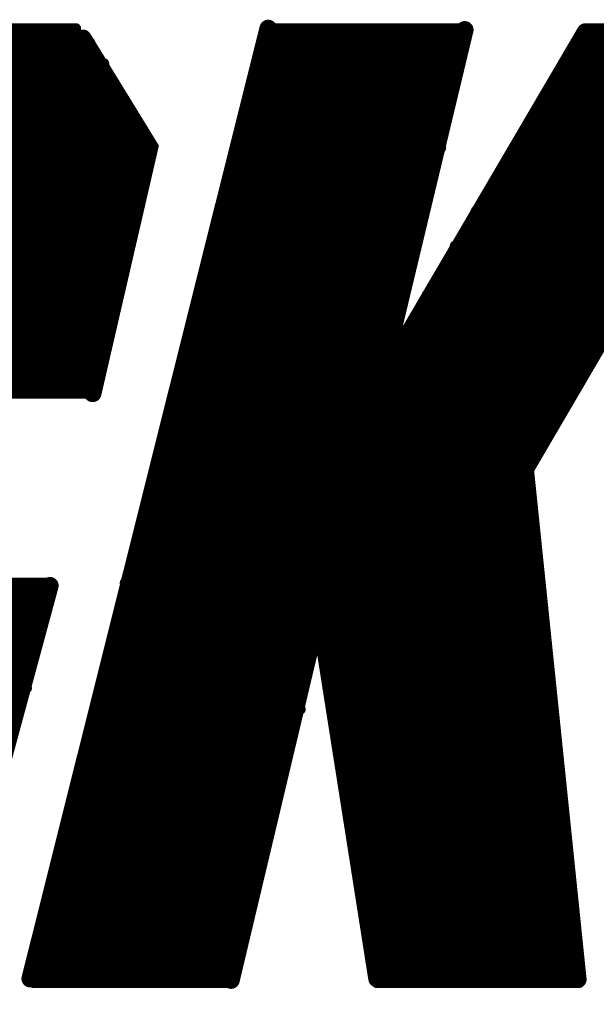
# Model space of a CAD drawing. Extents: x -3908 to 11948, y -2965 to 7442.
# Tile 16 of 43: x 3637 to 3703, y 1365 to 1477. Entities that reach past the tile are written whole.
import ezdxf

# ---------------------------------------------------------------- set-up
doc = ezdxf.new("R2010")
doc.units = 0
doc.header["$MEASUREMENT"] = 0
doc.layers.get('0').update_dxf_attribs({"linetype": 'CONTINUOUS'})
doc.layers.add('2D_LINE_26', color=7, linetype='CONTINUOUS')

# ---------------------------------------------------------------- blocks, each defined once
blk = doc.blocks.new('SMOOTH_1$2')
at = {"const_width": 0.6}
blk.add_lwpolyline([(-0.3, 0, 1), (0.3, 0, 1)], format="xyb", close=True, dxfattribs=at)
blk = doc.blocks.new('SMOOTH_2')
at = {"const_width": 1}
blk.add_lwpolyline([(-0.5, 0, 1), (0.5, 0, 1)], format="xyb", close=True, dxfattribs=at)
blk = doc.blocks.new('DRAWING_542')
at = {"layer": '2D_LINE_26'}
for points, const_width in [([(-18.08, 168.8), (-45.2, 60.48)], 2), ([(4.32, 168.64), (-5.28, 128.56), (18.08, 168.4)], 2), ([(-68, 168.8), (-40, 168.8)], 1.2), ([(-68, 168), (-39.2, 168)], 1.2), ([(-39.2, 167.68), (-31.6, 155.28), (-38.08, 127.2)], 2), ([(-18.4, 168), (3.92, 168)], 1.2), ([(-17.6, 168.8), (4.56, 168.8)], 1.2), ([(40.24, 168.24), (11.2, 118.56), (17.2, 60.4)], 2), ([(17.84, 168), (39.2, 168)], 1.2), ([(18.4, 168.8), (40.8, 168.8)], 1.2), ([(-69.6, 167.2), (-38.4, 167.2)], 1.2), ([(-18.4, 167.2), (3.84, 167.2)], 1.2), ([(17.6, 167.2), (39.2, 167.2)], 1.2), ([(-71.2, 165.6), (-37.6, 165.6)], 1.2), ([(-70.4, 166.4), (-38.72, 166.4)], 1.2), ([(-18.8, 165.6), (3.2, 165.6)], 1.2), ([(-18.56, 166.4), (3.2, 166.4)], 1.2), ([(16, 165.6), (38.4, 165.6)], 1.2), ([(16.8, 166.4), (38.4, 166.4)], 1.2), ([(-71.6, 164.8), (-36.8, 164.8)], 1.2), ([(-19.2, 164.8), (3.2, 164.8)], 1.2), ([(16, 164.8), (38.4, 164.8)], 1.2), ([(-72.32, 164), (-36.8, 164)], 1.2), ([(-19.2, 164), (3.2, 164)], 1.2), ([(16, 164), (37.68, 164)], 1.2), ([(-74.32, 162.4), (-36, 162.4)], 1.2), ([(-73.04, 163.2), (-36, 163.2)], 1.2), ([(-19.44, 162.4), (2.4, 162.4)], 1.2), ([(-19.2, 163.2), (2.4, 163.2)], 1.2), ([(14.4, 162.4), (36.96, 162.4)], 1.2), ([(16, 163.2), (37.6, 163.2)], 1.2), ([(-76, 161.6), (-35.2, 161.6)], 1.2), ([(-20, 161.6), (2.4, 161.6)], 1.2), ([(14.4, 161.6), (36.8, 161.6)], 1.2), ([(-77.6, 160), (-34.4, 160)], 1.2), ([(-76.8, 160.8), (-35.2, 160.8)], 1.2), ([(-20, 160.8), (2.4, 160.8)], 1.2), ([(-20, 160), (2.4, 160)], 1.2), ([(12.8, 160), (35.2, 160)], 1.2), ([(14.4, 160.8), (36, 160.8)], 1.2), ([(-78.4, 159.2), (-33.6, 159.2)], 1.2), ([(-20, 159.2), (1.6, 159.2)], 1.2), ([(12.8, 159.2), (35.2, 159.2)], 1.2), ([(-79.2, 158.4), (-33.6, 158.4)], 1.2), ([(-20, 158.4), (1.6, 158.4)], 1.2), ([(12.8, 158.4), (34.48, 158.4)], 1.2), ([(-80.8, 156.8), (-32.72, 156.8)], 1.2), ([(-79.2, 157.6), (-33.6, 157.6)], 1.2), ([(-20.8, 157.6), (1.6, 157.6)], 1.2), ([(-20.8, 156.8), (1.6, 156.8)], 1.2), ([(11.2, 156.8), (33.6, 156.8)], 1.2), ([(12.8, 157.6), (33.6, 157.6)], 1.2), ([(-80.8, 156), (-32, 156)], 1.2), ([(-20.8, 156), (1.6, 156)], 1.2), ([(11.2, 156), (33.12, 156)], 1.2), ([(-81.6, 155.2), (-32, 155.2)], 1.2), ([(-81.6, 154.4), (-31.68, 154.4)], 1.2), ([(-21.6, 155.2), (1.6, 155.2)], 1.2), ([(-21.6, 154.4), (0.8, 154.4)], 1.2), ([(9.92, 154.4), (32, 154.4)], 1.2), ([(10.4, 155.2), (32.8, 155.2)], 1.2), ([(-82.4, 153.6), (-32, 153.6)], 1.2), ([(-21.84, 153.6), (0.8, 153.6)], 1.2), ([(9.52, 153.6), (32, 153.6)], 1.2), ([(-82.4, 152.8), (-32, 152.8)], 1.2), ([(-22.4, 152.8), (0, 152.8)], 1.2), ([(8.8, 152.8), (31.2, 152.8)], 1.2), ([(-82.4, 152), (-32, 152)], 1.2), ([(-82.4, 151.2), (-32.56, 151.2)], 1.2), ([(-22.4, 152), (0, 152)], 1.2), ([(-22.4, 151.2), (0, 151.2)], 1.2), ([(8, 152), (30.4, 152)], 1.2), ([(8, 151.2), (30.4, 151.2)], 1.2), ([(-82.4, 150.4), (-32.88, 150.4)], 1.2), ([(-22.4, 150.4), (0, 150.4)], 1.2), ([(8, 150.4), (30, 150.4)], 1.2), ([(-83.36, 148.8), (-33.6, 148.8)], 1.2), ([(-82.4, 149.6), (-32.8, 149.6)], 1.2), ([(-23.2, 148.8), (-0.8, 148.8)], 1.2), ([(-22.4, 149.6), (-0.8, 149.6)], 1.2), ([(6.64, 148.8), (28.8, 148.8)], 1.2), ([(7.2, 149.6), (28.8, 149.6)], 1.2), ([(-52.72, 148), (-33.6, 148)], 1.2), ([(-23.2, 148), (-0.8, 148)], 1.2), ([(5.6, 148), (28, 148)], 1.2), ([(-53.04, 147.2), (-33.6, 147.2)], 1.2), ([(-23.2, 147.2), (-1.6, 147.2)], 1.2), ([(5.6, 147.2), (28, 147.2)], 1.2), ([(-53.6, 145.6), (-33.6, 145.6)], 1.2), ([(-53.04, 146.4), (-33.6, 146.4)], 1.2), ([(-23.2, 146.4), (-0.8, 146.4)], 1.2), ([(-23.2, 145.6), (-1.12, 145.6)], 1.2), ([(4.8, 146.4), (27.2, 146.4)], 1.2), ([(4.8, 145.6), (27.2, 145.6)], 1.2), ([(-53.6, 144.8), (-33.6, 144.8)], 1.2), ([(-23.2, 144.8), (-2.4, 144.8)], 1.2), ([(4.8, 144.8), (26.8, 144.8)], 1.2), ([(-54.4, 144), (-34.4, 144)], 1.2), ([(-54.4, 143.2), (-34.4, 143.2)], 1.2), ([(-24.8, 143.2), (-2.4, 143.2)], 1.2), ([(-23.2, 144), (-2.4, 144)], 1.2), ([(3.2, 144), (25.6, 144)], 1.2), ([(3.2, 143.2), (25.6, 143.2)], 1.2), ([(-54.4, 142.4), (-34.4, 142.4)], 1.2), ([(-24.8, 142.4), (-2.4, 142.4)], 1.2), ([(2.4, 142.4), (24.8, 142.4)], 1.2), ([(-54.4, 141.6), (-34.4, 141.6)], 1.2), ([(-24.8, 141.6), (-2.4, 141.6)], 1.2), ([(2.4, 141.6), (24.8, 141.6)], 1.2), ([(-54.96, 140), (-35.12, 140)], 1.2), ([(-54.4, 140.8), (-34.64, 140.8)], 1.2), ([(-25.12, 140), (-3.2, 140)], 1.2), ([(-24.8, 140.8), (-3.2, 140.8)], 1.2), ([(1.6, 140.8), (24, 140.8)], 1.2), ([(1.6, 140), (24, 140)], 1.2), ([(-55.28, 139.2), (-35.2, 139.2)], 1.2), ([(-25.6, 139.2), (-3.2, 139.2)], 1.2), ([(1.6, 139.2), (23.36, 139.2)], 1.2), ([(-56, 138.4), (-36, 138.4)], 1.2), ([(-56, 137.6), (-36, 137.6)], 1.2), ([(-25.6, 138.4), (-3.2, 138.4)], 1.2), ([(-25.6, 137.6), (-4, 137.6)], 1.2), ([(0, 138.4), (22.4, 138.4)], 1.2), ([(0, 137.6), (22.4, 137.6)], 1.2), ([(-56, 136.8), (-36, 136.8)], 1.2), ([(-25.6, 136.8), (-4, 136.8)], 1.2), ([(-0.8, 136.8), (21.6, 136.8)], 1.2), ([(-56, 136), (-36, 136)], 1.2), ([(-25.6, 136), (-4, 136)], 1.2), ([(-0.8, 136), (21.6, 136)], 1.2), ([(-56.8, 135.2), (-36, 135.2)], 1.2), ([(-56.8, 134.4), (-36.8, 134.4)], 1.2), ([(-26.4, 135.2), (-4, 135.2)], 1.2), ([(-26.4, 134.4), (-4, 134.4)], 1.2), ([(-1.6, 134.4), (20.8, 134.4)], 1.2), ([(-0.8, 135.2), (20.96, 135.2)], 1.2), ([(-56.8, 133.6), (-36.8, 133.6)], 1.2), ([(-26.4, 133.6), (-4, 133.6)], 1.2), ([(-1.6, 133.6), (20, 133.6)], 1.2), ([(-56.8, 132.8), (-36.8, 132.8)], 1.2), ([(-56.8, 132), (-36.8, 132)], 1.2), ([(-26.4, 132.8), (-4, 132.8)], 1.2), ([(-26.4, 132), (-4, 132)], 1.2), ([(-3.2, 132.8), (20, 132.8)], 1.2), ([(-3.2, 132), (19.2, 132)], 1.2), ([(-57.6, 131.2), (-36.8, 131.2)], 1.2), ([(-27.36, 131.2), (18.4, 131.2)], 1.2), ([(-58.08, 129.6), (-37.6, 129.6)], 1.2), ([(-57.6, 130.4), (-37.36, 130.4)], 1.2), ([(-28, 130.4), (18.4, 130.4)], 1.2), ([(-28, 129.6), (17.76, 129.6)], 1.2), ([(-58.4, 128.8), (-37.6, 128.8)], 1.2), ([(-28, 128.8), (17.6, 128.8)], 1.2), ([(-58.4, 128), (-37.6, 128)], 1.2), ([(-28, 128), (16.8, 128)], 1.2), ([(-58.4, 127.2), (-37.84, 127.2)], 1.2), ([(-28.8, 126.4), (16, 126.4)], 1.2), ([(-28, 127.2), (16, 127.2)], 1.2), ([(-28.8, 125.6), (14.4, 125.6)], 1.2), ([(-28.8, 124.8), (14.4, 124.8)], 1.2), ([(-28.8, 124), (13.6, 124)], 1.2), ([(-28.8, 123.2), (13.6, 123.2)], 1.2), ([(-28.8, 122.4), (13.28, 122.4)], 1.2), ([(-29.92, 120.8), (12.8, 120.8)], 1.2), ([(-29.76, 121.6), (12.72, 121.6)], 1.2), ([(-30.4, 120), (11.2, 120)], 1.2), ([(-30.4, 119.2), (11.2, 119.2)], 1.2), ([(-30.4, 118.4), (11.2, 118.4)], 1.2), ([(-30.4, 117.6), (11.2, 117.6)], 1.2), ([(-30.4, 116.8), (11.2, 116.8)], 1.2), ([(-31.2, 116), (11.2, 116)], 1.2), ([(-31.2, 115.2), (11.2, 115.2)], 1.2), ([(-31.2, 114.4), (11.2, 114.4)], 1.2), ([(-31.2, 113.6), (11.2, 113.6)], 1.2), ([(-31.2, 112.8), (11.2, 112.8)], 1.2), ([(-32, 112), (11.2, 112)], 1.2), ([(-32, 111.2), (11.2, 111.2)], 1.2), ([(-32, 110.4), (11.2, 110.4)], 1.2), ([(-32, 109.6), (11.2, 109.6)], 1.2), ([(-33.44, 108.8), (11.2, 108.8)], 1.2), ([(-33.6, 107.2), (11.2, 107.2)], 1.2), ([(-33.36, 108), (11.2, 108)], 1.2), ([(-33.44, 106.4), (12.8, 106.4)], 1.2), ([(-42.96, 105.28), (-51.36, 74.24), (-68.08, 59.92)], 2), ([(-62.4, 105.6), (-43.2, 105.6)], 1.2), ([(-34.4, 105.6), (12.8, 105.6)], 1.2), ([(-64, 104), (-43.2, 104)], 1.2), ([(-63.2, 104.8), (-43.2, 104.8)], 1.2), ([(-34.4, 104.8), (12.8, 104.8)], 1.2), ([(-34.4, 104), (12.8, 104)], 1.2), ([(-64, 103.2), (-43.2, 103.2)], 1.2), ([(-34.4, 103.2), (12.8, 103.2)], 1.2), ([(-64.32, 101.6), (-44.8, 101.6)], 1.2), ([(-64, 102.4), (-43.92, 102.4)], 1.2), ([(-34.4, 102.4), (12.8, 102.4)], 1.2), ([(-34.4, 101.6), (12.8, 101.6)], 1.2), ([(-64.8, 100.8), (-44.8, 100.8)], 1.2), ([(-34.4, 100.8), (12.8, 100.8)], 1.2), ([(-22.32, 60.32), (-12.72, 100.72)], 2), ([(-11.92, 100.16), (-5.68, 60.48)], 2), ([(-64.8, 100), (-44.8, 100)], 1.2), ([(-34.4, 100), (12.8, 100)], 1.2), ([(-65.28, 98.4), (-44.8, 98.4)], 1.2), ([(-64.8, 99.2), (-44.8, 99.2)], 1.2), ([(-36, 98.4), (-13.6, 98.4)], 1.2), ([(-34.4, 99.2), (12.8, 99.2)], 1.2), ([(-11.2, 98.4), (12.8, 98.4)], 1.2), ([(-65.6, 97.6), (-45.6, 97.6)], 1.2), ([(-36, 97.6), (-13.6, 97.6)], 1.2), ([(-11.2, 97.6), (13.6, 97.6)], 1.2), ([(-65.76, 96), (-45.6, 96)], 1.2), ([(-65.6, 96.8), (-45.6, 96.8)], 1.2), ([(-36, 96.8), (-13.6, 96.8)], 1.2), ([(-36, 96), (-13.6, 96)], 1.2), ([(-11.2, 96.8), (13.6, 96.8)], 1.2), ([(-11.2, 96), (13.6, 96)], 1.2), ([(-66.08, 95.2), (-45.6, 95.2)], 1.2), ([(-36, 95.2), (-14.4, 95.2)], 1.2), ([(-11.12, 95.2), (13.6, 95.2)], 1.2), ([(-66.4, 94.4), (-45.6, 94.4)], 1.2), ([(-36, 94.4), (-14.4, 94.4)], 1.2), ([(-11.04, 94.4), (13.6, 94.4)], 1.2), ([(-66.4, 93.6), (-45.6, 93.6)], 1.2), ([(-36.8, 93.6), (-14.4, 93.6)], 1.2), ([(-36.8, 92.8), (-14.4, 92.8)], 1.2), ([(-10.88, 93.6), (13.6, 93.6)], 1.2), ([(-10.56, 92.8), (13.6, 92.8)], 1.2), ([(-36.8, 92), (-14.4, 92)], 1.2), ([(-9.6, 92), (13.6, 92)], 1.2), ([(-36.8, 91.2), (-14.4, 91.2)], 1.2), ([(-36.8, 90.4), (-15.2, 90.4)], 1.2), ([(-9.6, 91.2), (13.6, 91.2)], 1.2), ([(-9.6, 90.4), (13.6, 90.4)], 1.2), ([(-37.6, 89.6), (-15.2, 89.6)], 1.2), ([(-9.6, 89.6), (13.6, 89.6)], 1.2), ([(-37.6, 88.8), (-15.2, 88.8)], 1.2), ([(-9.6, 88.8), (13.6, 88.8)], 1.2), ([(-37.6, 88), (-15.52, 88)], 1.2), ([(-37.6, 87.2), (-16.8, 87.2)], 1.2), ([(-10, 88), (13.6, 88)], 1.2), ([(-8.8, 87.2), (14.4, 87.2)], 1.2), ([(-37.6, 86.4), (-16.8, 86.4)], 1.2), ([(-8.8, 86.4), (14.4, 86.4)], 1.2), ([(-38.48, 84.8), (-16.8, 84.8)], 1.2), ([(-38.4, 85.6), (-16.8, 85.6)], 1.2), ([(-8.8, 85.6), (14.4, 85.6)], 1.2), ([(-8.8, 84.8), (14.4, 84.8)], 1.2), ([(-39.2, 84), (-16.8, 84)], 1.2), ([(-8.8, 84), (14.4, 84)], 1.2), ([(-39.2, 83.2), (-16.8, 83.2)], 1.2), ([(-8.8, 83.2), (14.4, 83.2)], 1.2), ([(-39.2, 82.4), (-16.8, 82.4)], 1.2), ([(-39.2, 81.6), (-17.6, 81.6)], 1.2), ([(-8.8, 82.4), (14.4, 82.4)], 1.2), ([(-8.8, 81.6), (14.4, 81.6)], 1.2), ([(-39.2, 80.8), (-17.6, 80.8)], 1.2), ([(-8.8, 80.8), (14.4, 80.8)], 1.2), ([(-40, 80), (-17.6, 80)], 1.2), ([(-40, 79.2), (-17.6, 79.2)], 1.2), ([(-8.8, 80), (14.4, 80)], 1.2), ([(-8, 79.2), (14.4, 79.2)], 1.2), ([(-40, 78.4), (-18, 78.4)], 1.2), ([(-8, 78.4), (15.28, 78.4)], 1.2), ([(-40, 77.6), (-19.2, 77.6)], 1.2), ([(-8, 77.6), (15.52, 77.6)], 1.2), ([(-40.64, 76), (-19.2, 76)], 1.2), ([(-40, 76.8), (-19.2, 76.8)], 1.2), ([(-8, 76.8), (15.68, 76.8)], 1.2), ([(-8, 76), (16, 76)], 1.2), ([(-40.96, 75.2), (-19.2, 75.2)], 1.2), ([(-8, 75.2), (16, 75.2)], 1.2), ([(-41.6, 73.6), (-19.2, 73.6)], 1.2), ([(-40.88, 74.4), (-19.2, 74.4)], 1.2), ([(-8, 74.4), (16, 74.4)], 1.2), ([(-8, 73.6), (16, 73.6)], 1.2), ([(-41.6, 72.8), (-20, 72.8)], 1.2), ([(-8, 72.8), (16, 72.8)], 1.2), ([(-41.6, 72), (-20, 72)], 1.2), ([(-7.28, 72), (16, 72)], 1.2), ([(-42, 70.4), (-20, 70.4)], 1.2), ([(-41.76, 71.2), (-20, 71.2)], 1.2), ([(-6.4, 71.2), (16, 71.2)], 1.2), ([(-6.4, 70.4), (16, 70.4)], 1.2), ([(-42.4, 69.6), (-20, 69.6)], 1.2), ([(-6.4, 69.6), (16.32, 69.6)], 1.2), ([(-42.4, 68.8), (-20, 68.8)], 1.2), ([(-42.4, 68), (-20.8, 68)], 1.2), ([(-6.4, 68.8), (16.32, 68.8)], 1.2), ([(-6.4, 68), (16.32, 68)], 1.2), ([(-42.96, 67.2), (-20.8, 67.2)], 1.2), ([(-6.4, 67.2), (16.8, 67.2)], 1.2), ([(-43.2, 66.4), (-20.8, 66.4)], 1.2), ([(-6.4, 66.4), (16.8, 66.4)], 1.2), ([(-43.2, 65.6), (-20.8, 65.6)], 1.2), ([(-43.2, 64.8), (-21.36, 64.8)], 1.2), ([(-6.4, 65.6), (16.8, 65.6)], 1.2), ([(-6.4, 64.8), (16.8, 64.8)], 1.2), ([(-44.08, 64), (-22.4, 64)], 1.2), ([(-6.4, 64), (16.8, 64)], 1.2), ([(-44.32, 63.2), (-22.4, 63.2)], 1.2), ([(-44.16, 62.4), (-22.4, 62.4)], 1.2), ([(-6.4, 63.2), (16.8, 63.2)], 1.2), ([(-6.4, 62.4), (16.8, 62.4)], 1.2), ([(-44.08, 61.6), (-22.4, 61.6)], 1.2), ([(-5.92, 61.6), (16.8, 61.6)], 1.2), ([(-44.4, 60.8), (-22.4, 60.8)], 1.2), ([(-5.84, 60.8), (16.8, 60.8)], 1.2), ([(-44.8, 60), (-22.4, 60)], 1.2), ([(-5.68, 60), (16.8, 60)], 1.2)]:
    blk.add_lwpolyline(points, dxfattribs=dict(at, const_width=const_width))
at = {"layer": '2D_LINE_26', "const_width": 2}
blk.add_lwpolyline([(44.96, 128.48, -0.115704), (17.36, 27.36, 0.209366), (0.08, 0.56)], format="xyb", dxfattribs=at)
at = {"layer": '2D_LINE_26'}
for name, p in [('SMOOTH_2', (-18.08, 168.8)), ('SMOOTH_2', (4.32, 168.64)), ('SMOOTH_1$2', (-40, 168.8)), ('SMOOTH_2', (-39.2, 167.68)), ('SMOOTH_1$2', (-39.2, 168)), ('SMOOTH_1$2', (-18.4, 168)), ('SMOOTH_1$2', (-17.6, 168.8)), ('SMOOTH_1$2', (3.92, 168)), ('SMOOTH_1$2', (4.56, 168.8)), ('SMOOTH_2', (18.08, 168.4)), ('SMOOTH_1$2', (17.84, 168)), ('SMOOTH_1$2', (18.4, 168.8)), ('SMOOTH_1$2', (-38.4, 167.2)), ('SMOOTH_1$2', (-18.4, 167.2)), ('SMOOTH_1$2', (3.84, 167.2)), ('SMOOTH_1$2', (17.6, 167.2)), ('SMOOTH_1$2', (-38.72, 166.4)), ('SMOOTH_1$2', (-37.6, 165.6)), ('SMOOTH_1$2', (-18.8, 165.6)), ('SMOOTH_1$2', (-18.56, 166.4)), ('SMOOTH_1$2', (3.2, 166.4)), ('SMOOTH_1$2', (3.2, 165.6)), ('SMOOTH_1$2', (16, 165.6)), ('SMOOTH_1$2', (16.8, 166.4)), ('SMOOTH_1$2', (-36.8, 164.8)), ('SMOOTH_1$2', (-19.2, 164.8)), ('SMOOTH_1$2', (3.2, 164.8)), ('SMOOTH_1$2', (16, 164.8)), ('SMOOTH_1$2', (-36.8, 164)), ('SMOOTH_1$2', (-19.2, 164)), ('SMOOTH_1$2', (3.2, 164)), ('SMOOTH_1$2', (16, 164)), ('SMOOTH_1$2', (-36, 163.2)), ('SMOOTH_1$2', (-36, 162.4)), ('SMOOTH_1$2', (-19.44, 162.4)), ('SMOOTH_1$2', (-19.2, 163.2)), ('SMOOTH_1$2', (2.4, 163.2)), ('SMOOTH_1$2', (2.4, 162.4)), ('SMOOTH_1$2', (14.4, 162.4)), ('SMOOTH_1$2', (16, 163.2)), ('SMOOTH_1$2', (-35.2, 161.6)), ('SMOOTH_1$2', (-20, 161.6)), ('SMOOTH_1$2', (2.4, 161.6)), ('SMOOTH_1$2', (14.4, 161.6)), ('SMOOTH_1$2', (-35.2, 160.8)), ('SMOOTH_1$2', (-34.4, 160)), ('SMOOTH_1$2', (-20, 160.8)), ('SMOOTH_1$2', (-20, 160)), ('SMOOTH_1$2', (2.4, 160.8)), ('SMOOTH_1$2', (2.4, 160)), ('SMOOTH_1$2', (12.8, 160)), ('SMOOTH_1$2', (14.4, 160.8)), ('SMOOTH_1$2', (-33.6, 159.2)), ('SMOOTH_1$2', (-20, 159.2)), ('SMOOTH_1$2', (1.6, 159.2)), ('SMOOTH_1$2', (12.8, 159.2)), ('SMOOTH_1$2', (-33.6, 158.4)), ('SMOOTH_1$2', (-20, 158.4)), ('SMOOTH_1$2', (1.6, 158.4)), ('SMOOTH_1$2', (12.8, 158.4)), ('SMOOTH_1$2', (-33.6, 157.6)), ('SMOOTH_1$2', (-32.72, 156.8)), ('SMOOTH_1$2', (-20.8, 157.6)), ('SMOOTH_1$2', (-20.8, 156.8)), ('SMOOTH_1$2', (1.6, 157.6)), ('SMOOTH_1$2', (1.6, 156.8)), ('SMOOTH_1$2', (11.2, 156.8)), ('SMOOTH_1$2', (12.8, 157.6)), ('SMOOTH_1$2', (-32, 156)), ('SMOOTH_2', (-31.6, 155.28)), ('SMOOTH_1$2', (-20.8, 156)), ('SMOOTH_1$2', (1.6, 156)), ('SMOOTH_1$2', (11.2, 156)), ('SMOOTH_1$2', (-32, 155.2)), ('SMOOTH_1$2', (-31.68, 154.4)), ('SMOOTH_1$2', (-21.6, 155.2)), ('SMOOTH_1$2', (-21.6, 154.4)), ('SMOOTH_1$2', (0.8, 154.4)), ('SMOOTH_1$2', (1.6, 155.2)), ('SMOOTH_1$2', (9.92, 154.4)), ('SMOOTH_1$2', (10.4, 155.2)), ('SMOOTH_1$2', (-32, 153.6)), ('SMOOTH_1$2', (-21.84, 153.6)), ('SMOOTH_1$2', (0.8, 153.6)), ('SMOOTH_1$2', (9.52, 153.6)), ('SMOOTH_1$2', (-32, 152.8)), ('SMOOTH_1$2', (-22.4, 152.8)), ('SMOOTH_1$2', (0, 152.8)), ('SMOOTH_1$2', (8.8, 152.8)), ('SMOOTH_1$2', (-32.56, 151.2)), ('SMOOTH_1$2', (-32, 152)), ('SMOOTH_1$2', (-22.4, 152)), ('SMOOTH_1$2', (-22.4, 151.2)), ('SMOOTH_1$2', (0, 152)), ('SMOOTH_1$2', (0, 151.2)), ('SMOOTH_1$2', (8, 152)), ('SMOOTH_1$2', (8, 151.2)), ('SMOOTH_1$2', (-32.88, 150.4)), ('SMOOTH_1$2', (-22.4, 150.4)), ('SMOOTH_1$2', (0, 150.4)), ('SMOOTH_1$2', (8, 150.4)), ('SMOOTH_1$2', (-33.6, 148.8)), ('SMOOTH_1$2', (-32.8, 149.6)), ('SMOOTH_1$2', (-23.2, 148.8)), ('SMOOTH_1$2', (-22.4, 149.6)), ('SMOOTH_1$2', (-0.8, 149.6)), ('SMOOTH_1$2', (-0.8, 148.8)), ('SMOOTH_1$2', (6.64, 148.8)), ('SMOOTH_1$2', (7.2, 149.6)), ('SMOOTH_1$2', (-33.6, 148)), ('SMOOTH_1$2', (-23.2, 148)), ('SMOOTH_1$2', (-0.8, 148)), ('SMOOTH_1$2', (5.6, 148)), ('SMOOTH_1$2', (-33.6, 147.2)), ('SMOOTH_1$2', (-23.2, 147.2)), ('SMOOTH_1$2', (-1.6, 147.2)), ('SMOOTH_1$2', (5.6, 147.2)), ('SMOOTH_1$2', (-33.6, 146.4)), ('SMOOTH_1$2', (-33.6, 145.6)), ('SMOOTH_1$2', (-23.2, 146.4)), ('SMOOTH_1$2', (-23.2, 145.6)), ('SMOOTH_1$2', (-1.12, 145.6)), ('SMOOTH_1$2', (-0.8, 146.4)), ('SMOOTH_1$2', (4.8, 146.4)), ('SMOOTH_1$2', (4.8, 145.6)), ('SMOOTH_1$2', (-33.6, 144.8)), ('SMOOTH_1$2', (-23.2, 144.8)), ('SMOOTH_1$2', (-2.4, 144.8)), ('SMOOTH_1$2', (4.8, 144.8)), ('SMOOTH_1$2', (-34.4, 144)), ('SMOOTH_1$2', (-34.4, 143.2)), ('SMOOTH_1$2', (-24.8, 143.2)), ('SMOOTH_1$2', (-23.2, 144)), ('SMOOTH_1$2', (-2.4, 144)), ('SMOOTH_1$2', (-2.4, 143.2)), ('SMOOTH_1$2', (3.2, 144)), ('SMOOTH_1$2', (3.2, 143.2)), ('SMOOTH_1$2', (-34.4, 142.4)), ('SMOOTH_1$2', (-24.8, 142.4)), ('SMOOTH_1$2', (-2.4, 142.4)), ('SMOOTH_1$2', (2.4, 142.4)), ('SMOOTH_1$2', (-34.4, 141.6)), ('SMOOTH_1$2', (-24.8, 141.6)), ('SMOOTH_1$2', (-2.4, 141.6)), ('SMOOTH_1$2', (2.4, 141.6)), ('SMOOTH_1$2', (-35.12, 140)), ('SMOOTH_1$2', (-34.64, 140.8)), ('SMOOTH_1$2', (-25.12, 140)), ('SMOOTH_1$2', (-24.8, 140.8)), ('SMOOTH_1$2', (-3.2, 140.8)), ('SMOOTH_1$2', (-3.2, 140)), ('SMOOTH_1$2', (1.6, 140.8)), ('SMOOTH_1$2', (1.6, 140)), ('SMOOTH_1$2', (-35.2, 139.2)), ('SMOOTH_1$2', (-25.6, 139.2)), ('SMOOTH_1$2', (-3.2, 139.2)), ('SMOOTH_1$2', (1.6, 139.2)), ('SMOOTH_1$2', (-36, 138.4)), ('SMOOTH_1$2', (-36, 137.6)), ('SMOOTH_1$2', (-25.6, 138.4)), ('SMOOTH_1$2', (-25.6, 137.6)), ('SMOOTH_1$2', (-4, 137.6)), ('SMOOTH_1$2', (-3.2, 138.4)), ('SMOOTH_1$2', (0, 138.4)), ('SMOOTH_1$2', (0, 137.6)), ('SMOOTH_1$2', (-36, 136.8)), ('SMOOTH_1$2', (-25.6, 136.8)), ('SMOOTH_1$2', (-4, 136.8)), ('SMOOTH_1$2', (-0.8, 136.8)), ('SMOOTH_1$2', (-36, 136)), ('SMOOTH_1$2', (-25.6, 136)), ('SMOOTH_1$2', (-4, 136)), ('SMOOTH_1$2', (-0.8, 136)), ('SMOOTH_1$2', (-36.8, 134.4)), ('SMOOTH_1$2', (-36, 135.2)), ('SMOOTH_1$2', (-26.4, 135.2)), ('SMOOTH_1$2', (-26.4, 134.4)), ('SMOOTH_1$2', (-4, 135.2)), ('SMOOTH_1$2', (-4, 134.4)), ('SMOOTH_1$2', (-1.6, 134.4)), ('SMOOTH_1$2', (-0.8, 135.2)), ('SMOOTH_1$2', (-36.8, 133.6)), ('SMOOTH_1$2', (-26.4, 133.6)), ('SMOOTH_1$2', (-4, 133.6)), ('SMOOTH_1$2', (-1.6, 133.6)), ('SMOOTH_1$2', (-36.8, 132.8)), ('SMOOTH_1$2', (-36.8, 132)), ('SMOOTH_1$2', (-26.4, 132.8)), ('SMOOTH_1$2', (-26.4, 132)), ('SMOOTH_1$2', (-4, 132.8)), ('SMOOTH_1$2', (-4, 132)), ('SMOOTH_1$2', (-3.2, 132.8)), ('SMOOTH_1$2', (-3.2, 132)), ('SMOOTH_1$2', (19.2, 132)), ('SMOOTH_1$2', (-36.8, 131.2)), ('SMOOTH_1$2', (-27.36, 131.2)), ('SMOOTH_1$2', (18.4, 131.2)), ('SMOOTH_1$2', (-37.6, 129.6)), ('SMOOTH_1$2', (-37.36, 130.4)), ('SMOOTH_1$2', (-28, 130.4)), ('SMOOTH_1$2', (-28, 129.6)), ('SMOOTH_1$2', (17.76, 129.6)), ('SMOOTH_1$2', (18.4, 130.4)), ('SMOOTH_1$2', (-37.6, 128.8)), ('SMOOTH_1$2', (-28, 128.8)), ('SMOOTH_2', (-5.28, 128.56)), ('SMOOTH_1$2', (17.6, 128.8)), ('SMOOTH_2', (-38.08, 127.2)), ('SMOOTH_1$2', (-37.6, 128)), ('SMOOTH_1$2', (-28, 128)), ('SMOOTH_1$2', (16.8, 128)), ('SMOOTH_1$2', (-37.84, 127.2)), ('SMOOTH_1$2', (-28.8, 126.4)), ('SMOOTH_1$2', (-28, 127.2)), ('SMOOTH_1$2', (16, 127.2)), ('SMOOTH_1$2', (16, 126.4)), ('SMOOTH_1$2', (-28.8, 125.6)), ('SMOOTH_1$2', (14.4, 125.6)), ('SMOOTH_1$2', (-28.8, 124.8)), ('SMOOTH_1$2', (-28.8, 124)), ('SMOOTH_1$2', (13.6, 124)), ('SMOOTH_1$2', (14.4, 124.8)), ('SMOOTH_1$2', (-28.8, 123.2)), ('SMOOTH_1$2', (13.6, 123.2)), ('SMOOTH_1$2', (-28.8, 122.4)), ('SMOOTH_1$2', (13.28, 122.4)), ('SMOOTH_1$2', (-29.92, 120.8)), ('SMOOTH_1$2', (-29.76, 121.6)), ('SMOOTH_1$2', (12.72, 121.6)), ('SMOOTH_1$2', (12.8, 120.8)), ('SMOOTH_1$2', (-30.4, 120)), ('SMOOTH_1$2', (11.2, 120)), ('SMOOTH_1$2', (-30.4, 119.2)), ('SMOOTH_1$2', (-30.4, 118.4)), ('SMOOTH_2', (11.2, 118.56)), ('SMOOTH_1$2', (11.2, 119.2)), ('SMOOTH_1$2', (11.2, 118.4)), ('SMOOTH_1$2', (-30.4, 117.6)), ('SMOOTH_1$2', (11.2, 117.6)), ('SMOOTH_1$2', (-30.4, 116.8)), ('SMOOTH_1$2', (11.2, 116.8)), ('SMOOTH_1$2', (-31.2, 116)), ('SMOOTH_1$2', (-31.2, 115.2)), ('SMOOTH_1$2', (11.2, 116)), ('SMOOTH_1$2', (11.2, 115.2)), ('SMOOTH_1$2', (-31.2, 114.4)), ('SMOOTH_1$2', (11.2, 114.4)), ('SMOOTH_1$2', (-31.2, 113.6)), ('SMOOTH_1$2', (-31.2, 112.8)), ('SMOOTH_1$2', (11.2, 113.6)), ('SMOOTH_1$2', (11.2, 112.8)), ('SMOOTH_1$2', (-32, 112)), ('SMOOTH_1$2', (11.2, 112)), ('SMOOTH_1$2', (-32, 111.2)), ('SMOOTH_1$2', (11.2, 111.2)), ('SMOOTH_1$2', (-32, 110.4)), ('SMOOTH_1$2', (-32, 109.6)), ('SMOOTH_1$2', (11.2, 110.4)), ('SMOOTH_1$2', (11.2, 109.6)), ('SMOOTH_1$2', (-33.44, 108.8)), ('SMOOTH_1$2', (11.2, 108.8)), ('SMOOTH_1$2', (-33.6, 107.2)), ('SMOOTH_1$2', (-33.36, 108)), ('SMOOTH_1$2', (11.2, 108)), ('SMOOTH_1$2', (11.2, 107.2)), ('SMOOTH_1$2', (-33.44, 106.4)), ('SMOOTH_1$2', (12.8, 106.4)), ('SMOOTH_2', (-42.96, 105.28)), ('SMOOTH_1$2', (-43.2, 105.6)), ('SMOOTH_1$2', (-34.4, 105.6)), ('SMOOTH_1$2', (12.8, 105.6)), ('SMOOTH_1$2', (-43.2, 104.8)), ('SMOOTH_1$2', (-43.2, 104)), ('SMOOTH_1$2', (-34.4, 104.8)), ('SMOOTH_1$2', (-34.4, 104)), ('SMOOTH_1$2', (12.8, 104.8)), ('SMOOTH_1$2', (12.8, 104)), ('SMOOTH_1$2', (-43.2, 103.2)), ('SMOOTH_1$2', (-34.4, 103.2)), ('SMOOTH_1$2', (12.8, 103.2)), ('SMOOTH_1$2', (-44.8, 101.6)), ('SMOOTH_1$2', (-43.92, 102.4)), ('SMOOTH_1$2', (-34.4, 102.4)), ('SMOOTH_1$2', (-34.4, 101.6)), ('SMOOTH_1$2', (12.8, 102.4)), ('SMOOTH_1$2', (12.8, 101.6)), ('SMOOTH_1$2', (-44.8, 100.8)), ('SMOOTH_1$2', (-34.4, 100.8)), ('SMOOTH_2', (-12.72, 100.72)), ('SMOOTH_2', (-11.92, 100.16)), ('SMOOTH_1$2', (12.8, 100.8)), ('SMOOTH_1$2', (-44.8, 100)), ('SMOOTH_1$2', (-34.4, 100)), ('SMOOTH_1$2', (12.8, 100)), ('SMOOTH_1$2', (-44.8, 99.2)), ('SMOOTH_1$2', (-44.8, 98.4)), ('SMOOTH_1$2', (-36, 98.4)), ('SMOOTH_1$2', (-34.4, 99.2)), ('SMOOTH_1$2', (-13.6, 98.4)), ('SMOOTH_1$2', (-11.2, 98.4)), ('SMOOTH_1$2', (12.8, 99.2)), ('SMOOTH_1$2', (12.8, 98.4)), ('SMOOTH_1$2', (-45.6, 97.6)), ('SMOOTH_1$2', (-36, 97.6)), ('SMOOTH_1$2', (-13.6, 97.6)), ('SMOOTH_1$2', (-11.2, 97.6)), ('SMOOTH_1$2', (13.6, 97.6)), ('SMOOTH_1$2', (-45.6, 96.8)), ('SMOOTH_1$2', (-45.6, 96)), ('SMOOTH_1$2', (-36, 96.8)), ('SMOOTH_1$2', (-36, 96)), ('SMOOTH_1$2', (-13.6, 96.8)), ('SMOOTH_1$2', (-13.6, 96)), ('SMOOTH_1$2', (-11.2, 96.8)), ('SMOOTH_1$2', (-11.2, 96)), ('SMOOTH_1$2', (13.6, 96.8)), ('SMOOTH_1$2', (13.6, 96)), ('SMOOTH_1$2', (-45.6, 95.2)), ('SMOOTH_1$2', (-36, 95.2)), ('SMOOTH_1$2', (-14.4, 95.2)), ('SMOOTH_1$2', (-11.12, 95.2)), ('SMOOTH_1$2', (13.6, 95.2)), ('SMOOTH_1$2', (-45.6, 94.4)), ('SMOOTH_1$2', (-36, 94.4)), ('SMOOTH_1$2', (-14.4, 94.4)), ('SMOOTH_1$2', (-11.04, 94.4)), ('SMOOTH_1$2', (13.6, 94.4)), ('SMOOTH_1$2', (-45.6, 93.6)), ('SMOOTH_1$2', (-36.8, 93.6)), ('SMOOTH_1$2', (-36.8, 92.8)), ('SMOOTH_1$2', (-14.4, 93.6)), ('SMOOTH_1$2', (-14.4, 92.8)), ('SMOOTH_1$2', (-10.88, 93.6)), ('SMOOTH_1$2', (-10.56, 92.8)), ('SMOOTH_1$2', (13.6, 93.6)), ('SMOOTH_1$2', (13.6, 92.8)), ('SMOOTH_1$2', (-36.8, 92)), ('SMOOTH_1$2', (-14.4, 92)), ('SMOOTH_1$2', (-9.6, 92)), ('SMOOTH_1$2', (13.6, 92)), ('SMOOTH_1$2', (-36.8, 91.2)), ('SMOOTH_1$2', (-36.8, 90.4)), ('SMOOTH_1$2', (-15.2, 90.4)), ('SMOOTH_1$2', (-14.4, 91.2)), ('SMOOTH_1$2', (-9.6, 91.2)), ('SMOOTH_1$2', (-9.6, 90.4)), ('SMOOTH_1$2', (13.6, 91.2)), ('SMOOTH_1$2', (13.6, 90.4)), ('SMOOTH_1$2', (-37.6, 89.6)), ('SMOOTH_1$2', (-15.2, 89.6)), ('SMOOTH_1$2', (-9.6, 89.6)), ('SMOOTH_1$2', (13.6, 89.6)), ('SMOOTH_1$2', (-37.6, 88.8)), ('SMOOTH_1$2', (-15.2, 88.8)), ('SMOOTH_1$2', (-9.6, 88.8)), ('SMOOTH_1$2', (13.6, 88.8)), ('SMOOTH_1$2', (-37.6, 88)), ('SMOOTH_1$2', (-37.6, 87.2)), ('SMOOTH_1$2', (-16.8, 87.2)), ('SMOOTH_1$2', (-15.52, 88)), ('SMOOTH_1$2', (-10, 88)), ('SMOOTH_1$2', (-8.8, 87.2)), ('SMOOTH_1$2', (13.6, 88)), ('SMOOTH_1$2', (14.4, 87.2)), ('SMOOTH_1$2', (-37.6, 86.4)), ('SMOOTH_1$2', (-16.8, 86.4)), ('SMOOTH_1$2', (-8.8, 86.4)), ('SMOOTH_1$2', (14.4, 86.4)), ('SMOOTH_1$2', (-38.48, 84.8)), ('SMOOTH_1$2', (-38.4, 85.6)), ('SMOOTH_1$2', (-16.8, 85.6)), ('SMOOTH_1$2', (-16.8, 84.8)), ('SMOOTH_1$2', (-8.8, 85.6)), ('SMOOTH_1$2', (-8.8, 84.8)), ('SMOOTH_1$2', (14.4, 85.6)), ('SMOOTH_1$2', (14.4, 84.8)), ('SMOOTH_1$2', (-39.2, 84)), ('SMOOTH_1$2', (-16.8, 84)), ('SMOOTH_1$2', (-8.8, 84)), ('SMOOTH_1$2', (14.4, 84)), ('SMOOTH_1$2', (-39.2, 83.2)), ('SMOOTH_1$2', (-16.8, 83.2)), ('SMOOTH_1$2', (-8.8, 83.2)), ('SMOOTH_1$2', (14.4, 83.2)), ('SMOOTH_1$2', (-39.2, 82.4)), ('SMOOTH_1$2', (-39.2, 81.6)), ('SMOOTH_1$2', (-17.6, 81.6)), ('SMOOTH_1$2', (-16.8, 82.4)), ('SMOOTH_1$2', (-8.8, 82.4)), ('SMOOTH_1$2', (-8.8, 81.6)), ('SMOOTH_1$2', (14.4, 82.4)), ('SMOOTH_1$2', (14.4, 81.6)), ('SMOOTH_1$2', (-39.2, 80.8)), ('SMOOTH_1$2', (-17.6, 80.8)), ('SMOOTH_1$2', (-8.8, 80.8)), ('SMOOTH_1$2', (14.4, 80.8)), ('SMOOTH_1$2', (-40, 80)), ('SMOOTH_1$2', (-40, 79.2)), ('SMOOTH_1$2', (-17.6, 80)), ('SMOOTH_1$2', (-17.6, 79.2)), ('SMOOTH_1$2', (-8.8, 80)), ('SMOOTH_1$2', (-8, 79.2)), ('SMOOTH_1$2', (14.4, 80)), ('SMOOTH_1$2', (14.4, 79.2)), ('SMOOTH_1$2', (-40, 78.4)), ('SMOOTH_1$2', (-18, 78.4)), ('SMOOTH_1$2', (-8, 78.4)), ('SMOOTH_1$2', (15.28, 78.4)), ('SMOOTH_1$2', (-40, 77.6)), ('SMOOTH_1$2', (-19.2, 77.6)), ('SMOOTH_1$2', (-8, 77.6)), ('SMOOTH_1$2', (15.52, 77.6)), ('SMOOTH_1$2', (-40.64, 76)), ('SMOOTH_1$2', (-40, 76.8)), ('SMOOTH_1$2', (-19.2, 76.8)), ('SMOOTH_1$2', (-19.2, 76)), ('SMOOTH_1$2', (-8, 76.8)), ('SMOOTH_1$2', (-8, 76)), ('SMOOTH_1$2', (15.68, 76.8)), ('SMOOTH_1$2', (16, 76)), ('SMOOTH_1$2', (-40.96, 75.2)), ('SMOOTH_1$2', (-19.2, 75.2)), ('SMOOTH_1$2', (-8, 75.2)), ('SMOOTH_1$2', (16, 75.2)), ('SMOOTH_1$2', (-41.6, 73.6)), ('SMOOTH_1$2', (-40.88, 74.4)), ('SMOOTH_1$2', (-19.2, 74.4)), ('SMOOTH_1$2', (-19.2, 73.6)), ('SMOOTH_1$2', (-8, 74.4)), ('SMOOTH_1$2', (-8, 73.6)), ('SMOOTH_1$2', (16, 74.4)), ('SMOOTH_1$2', (16, 73.6)), ('SMOOTH_1$2', (-41.6, 72.8)), ('SMOOTH_1$2', (-20, 72.8)), ('SMOOTH_1$2', (-8, 72.8)), ('SMOOTH_1$2', (16, 72.8)), ('SMOOTH_1$2', (-41.6, 72)), ('SMOOTH_1$2', (-20, 72)), ('SMOOTH_1$2', (-7.28, 72)), ('SMOOTH_1$2', (16, 72)), ('SMOOTH_1$2', (-42, 70.4)), ('SMOOTH_1$2', (-41.76, 71.2)), ('SMOOTH_1$2', (-20, 71.2)), ('SMOOTH_1$2', (-20, 70.4)), ('SMOOTH_1$2', (-6.4, 71.2)), ('SMOOTH_1$2', (-6.4, 70.4)), ('SMOOTH_1$2', (16, 71.2)), ('SMOOTH_1$2', (16, 70.4)), ('SMOOTH_1$2', (-42.4, 69.6)), ('SMOOTH_1$2', (-20, 69.6)), ('SMOOTH_1$2', (-6.4, 69.6)), ('SMOOTH_1$2', (16.32, 69.6)), ('SMOOTH_1$2', (-42.4, 68.8)), ('SMOOTH_1$2', (-42.4, 68)), ('SMOOTH_1$2', (-20.8, 68)), ('SMOOTH_1$2', (-20, 68.8)), ('SMOOTH_1$2', (-6.4, 68.8)), ('SMOOTH_1$2', (-6.4, 68)), ('SMOOTH_1$2', (16.32, 68.8)), ('SMOOTH_1$2', (16.32, 68)), ('SMOOTH_1$2', (-42.96, 67.2)), ('SMOOTH_1$2', (-20.8, 67.2)), ('SMOOTH_1$2', (-6.4, 67.2)), ('SMOOTH_1$2', (16.8, 67.2)), ('SMOOTH_1$2', (-43.2, 66.4)), ('SMOOTH_1$2', (-20.8, 66.4)), ('SMOOTH_1$2', (-6.4, 66.4)), ('SMOOTH_1$2', (16.8, 66.4)), ('SMOOTH_1$2', (-43.2, 65.6)), ('SMOOTH_1$2', (-43.2, 64.8)), ('SMOOTH_1$2', (-21.36, 64.8)), ('SMOOTH_1$2', (-20.8, 65.6)), ('SMOOTH_1$2', (-6.4, 65.6)), ('SMOOTH_1$2', (-6.4, 64.8)), ('SMOOTH_1$2', (16.8, 65.6)), ('SMOOTH_1$2', (16.8, 64.8)), ('SMOOTH_1$2', (-44.08, 64)), ('SMOOTH_1$2', (-22.4, 64)), ('SMOOTH_1$2', (-6.4, 64)), ('SMOOTH_1$2', (16.8, 64)), ('SMOOTH_1$2', (-44.32, 63.2)), ('SMOOTH_1$2', (-44.16, 62.4)), ('SMOOTH_1$2', (-22.4, 63.2)), ('SMOOTH_1$2', (-22.4, 62.4)), ('SMOOTH_1$2', (-6.4, 63.2)), ('SMOOTH_1$2', (-6.4, 62.4)), ('SMOOTH_1$2', (16.8, 63.2)), ('SMOOTH_1$2', (16.8, 62.4)), ('SMOOTH_1$2', (-44.08, 61.6)), ('SMOOTH_1$2', (-22.4, 61.6)), ('SMOOTH_1$2', (-5.92, 61.6)), ('SMOOTH_1$2', (16.8, 61.6)), ('SMOOTH_2', (-45.2, 60.48)), ('SMOOTH_1$2', (-44.4, 60.8)), ('SMOOTH_2', (-22.32, 60.32)), ('SMOOTH_1$2', (-22.4, 60.8)), ('SMOOTH_2', (-5.68, 60.48)), ('SMOOTH_1$2', (-5.84, 60.8)), ('SMOOTH_1$2', (16.8, 60.8)), ('SMOOTH_2', (17.2, 60.4)), ('SMOOTH_1$2', (-44.8, 60)), ('SMOOTH_1$2', (-22.4, 60)), ('SMOOTH_1$2', (-5.68, 60)), ('SMOOTH_1$2', (16.8, 60))]:
    blk.add_blockref(name, p, dxfattribs=at)

msp = doc.modelspace()

# ---------------------------------------------------------------- block references
msp.add_blockref('DRAWING_542', (3683.75, 1307.5))

doc.saveas('drawing.dxf')
